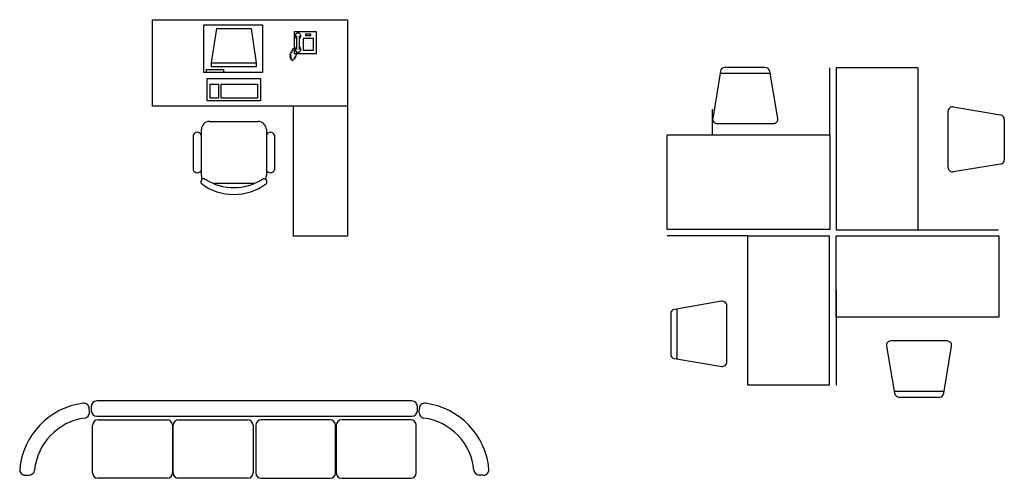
# Model space of a CAD drawing. Header units: inches. Extents: x 100794 to 106273, y 288 to 2276.
# Tile 43 of 149: x 101369 to 101540, y 1973 to 2053. Entities that reach past the tile are written whole.
import ezdxf

# ---------------------------------------------------------------- set-up
doc = ezdxf.new("R2010")
doc.units = ezdxf.units.IN
doc.header["$MEASUREMENT"] = 0
doc.layers.get('0').update_dxf_attribs({"linetype": 'CONTINUOUS'})
doc.layers.add('1', color=7, linetype='CONTINUOUS')

# ---------------------------------------------------------------- blocks, each defined once
blk = doc.blocks.new('RECTANG')
for p, q in [((1, 1), (0, 1)), ((0, 1), (0, 0)), ((1, 0), (1, 1)), ((0, 0), (1, 0))]:
    blk.add_line(p, q)

msp = doc.modelspace()

# ---------------------------------------------------------------- linework, layer by layer
at = {"color": 4}
for p, q in [((101420.30263, 2051.14911), (101416.44132, 2051.14911)), ((101416.44132, 2051.14911), (101416.44132, 2047.33543)), ((101418.40667, 2050.71947), (101418.40667, 2050.49888)), ((101419.36255, 2050.71947), (101418.40667, 2050.71947)), ((101419.36255, 2050.49888), (101419.36255, 2050.71947)), ((101420.30263, 2047.33543), (101420.30263, 2051.14911)), ((101419.80373, 2049.98418), (101418.03902, 2049.98418)), ((101418.03902, 2049.98418), (101418.03902, 2047.92535)), ((101418.40667, 2050.49888), (101419.36255, 2050.49888)), ((101419.80373, 2047.92535), (101419.80373, 2049.98418)), ((101416.44132, 2047.33543), (101420.30263, 2047.33543)), ((101418.03902, 2047.92535), (101419.80373, 2047.92535)), ((101401.23483, 2044.54759), (101404.15393, 2044.54759)), ((101401.23483, 2044.06108), (101401.23483, 2044.54759)), ((101404.15393, 2044.54759), (101404.15393, 2044.06108))]:
    msp.add_line(p, q, dxfattribs=at)
at = {"layer": '1', "color": 4}
for p, q in [((101391.84551, 2053.23755), (101425.72787, 2053.23755)), ((101391.84551, 2038.17873), (101391.84551, 2053.23755)), ((101425.72787, 2053.23755), (101425.72787, 2015.59049)), ((101402.09203, 2045.70814), (101402.9957, 2051.69923)), ((101402.9957, 2051.69923), (101408.97915, 2051.69923)), ((101408.97915, 2051.69923), (101409.85673, 2045.70814)), ((101416.87331, 2050.41282), (101416.87331, 2048.05988)), ((101417.3439, 2050.41282), (101417.3439, 2048.05988)), ((101418.4802, 2049.61653), (101418.4802, 2049.61653)), ((101418.4802, 2049.17535), (101418.4802, 2049.17535)), ((101418.92137, 2049.61653), (101418.92137, 2049.61653)), ((101418.92137, 2049.17535), (101418.92137, 2049.17535)), ((101419.36255, 2049.61653), (101419.36255, 2049.61653)), ((101419.36255, 2049.17535), (101419.36255, 2049.17535)), ((101415.92497, 2047.25223), (101415.64261, 2047.15811)), ((101416.01908, 2047.44047), (101415.73673, 2047.34635)), ((101416.1132, 2047.6287), (101415.83085, 2047.53458)), ((101416.20732, 2047.81694), (101415.92497, 2047.72282)), ((101416.30144, 2048.00517), (101416.01908, 2047.91105)), ((101416.39556, 2048.19341), (101416.1132, 2048.09929)), ((101416.94183, 2047.59947), (101416.77203, 2047.06399)), ((101418.4802, 2048.73418), (101418.4802, 2048.73418)), ((101418.4802, 2048.293), (101418.4802, 2048.293)), ((101418.92137, 2048.73418), (101418.92137, 2048.73418)), ((101418.92137, 2048.293), (101418.92137, 2048.293)), ((101419.36255, 2048.73418), (101419.36255, 2048.73418)), ((101419.36255, 2048.293), (101419.36255, 2048.293)), ((101402.09203, 2045.70814), (101409.85673, 2045.70814)), ((101402.09203, 2045.02021), (101402.09203, 2045.70814)), ((101409.85673, 2045.70814), (101409.85673, 2045.02021)), ((101415.92497, 2047.06399), (101415.64261, 2046.96988)), ((101415.92497, 2046.87576), (101415.64261, 2046.78164)), ((101415.92497, 2046.68752), (101415.64261, 2046.59341)), ((101416.01908, 2046.49929), (101415.73673, 2046.40517)), ((101416.1132, 2046.31105), (101415.83085, 2046.21694)), ((101416.33468, 2046.17703), (101416.05233, 2046.08291)), ((101416.58379, 2046.40517), (101416.30144, 2046.31105)), ((101416.67791, 2046.59341), (101416.39556, 2046.49929)), ((101416.77203, 2046.78164), (101416.48967, 2046.68752)), ((101416.86614, 2046.96988), (101416.58379, 2046.87576)), ((101409.85673, 2045.02021), (101402.09203, 2045.02021)), ((101490.55172, 2044.2568), (101489.20456, 2036.05247)), ((101499.17603, 2043.87019), (101490.49479, 2043.87019)), ((101498.34797, 2044.92016), (101491.31991, 2044.92016)), ((101500.53155, 2036.05814), (101499.1153, 2044.26247)), ((101509.55037, 2033.22033), (101509.55037, 2044.83892)), ((101510.68039, 2044.88385), (101510.68039, 2016.64855)), ((101524.91568, 2044.88385), (101510.68039, 2044.88385)), ((101524.91568, 2016.64855), (101524.91568, 2044.88385)), ((101425.72787, 2038.17873), (101391.84551, 2038.17873)), ((101416.3161, 2015.59049), (101416.3161, 2038.17873)), ((101489.13119, 2037.67707), (101489.13119, 2033.21608)), ((101530.14648, 2027.51592), (101530.14648, 2037.30739)), ((101531.04174, 2038.07472), (101539.24607, 2036.65847)), ((101401.72787, 2035.53223), (101410.19845, 2035.53223)), ((101539.90376, 2035.89114), (101539.90376, 2028.86308)), ((101400.3161, 2026.12047), (101400.3161, 2034.12047)), ((101411.61022, 2034.12047), (101411.61022, 2026.12047)), ((101489.97274, 2035.16288), (101499.76422, 2035.16288)), ((101398.90434, 2033.12047), (101398.90434, 2027.12047)), ((101413.02198, 2033.12047), (101413.02198, 2027.12047)), ((101481.31508, 2016.74975, -4.70588), (101481.31508, 2033.22033, -4.70588)), ((101481.31508, 2033.22033, -4.70588), (101509.55037, 2033.22033, -4.70588)), ((101509.55037, 2033.22033, -4.70588), (101509.55037, 2016.74975, -4.70588)), ((101539.2404, 2028.0949), (101531.03607, 2026.74773)), ((101409.46439, 2024.7087), (101402.46193, 2024.7087)), ((101509.55037, 2016.74975, -4.70588), (101481.31508, 2016.74975, -4.70588)), ((101510.68039, 2016.64855), (101524.91568, 2016.64855)), ((101524.91568, 2016.64855), (101538.91096, 2016.64855)), ((101425.72787, 2015.59049), (101416.3161, 2015.59049)), ((101495.3275, 2015.61512), (101481.30783, 2015.61512)), ((101495.3275, 1989.67022), (101495.3275, 2015.61512)), ((101495.3275, 2015.61512), (101509.44515, 2015.61512)), ((101509.44515, 2015.61512), (101509.44515, 1989.67022)), ((101510.68066, 2015.62043, -6.4), (101538.97253, 2015.62043, -6.4)), ((101510.68066, 2001.50279, -6.4), (101510.68066, 2015.62043, -6.4)), ((101538.97253, 2015.62043, -6.4), (101538.93137, 2001.50279, -6.4)), ((101510.68066, 2006.17104), (101510.68066, 1989.6373)), ((101490.76421, 2004.23659), (101482.55987, 2002.82034)), ((101482.95216, 2002.88107), (101482.95216, 1994.19983)), ((101491.65946, 1993.67778), (101491.65946, 2003.46926)), ((101481.90219, 2002.05301), (101481.90219, 1995.02495)), ((101538.93137, 2001.50279, -6.4), (101510.68066, 2001.50279, -6.4)), ((101519.41196, 1996.43718), (101520.82821, 1988.23284)), ((101529.97077, 1997.33243), (101520.17929, 1997.33243)), ((101529.39179, 1988.23851), (101530.73896, 1996.44284)), ((101482.56554, 1994.25676), (101490.76987, 1992.9096)), ((101509.44515, 1989.67022), (101495.3275, 1989.67022)), ((101520.76749, 1988.62513), (101529.44872, 1988.62513)), ((101521.59554, 1987.57516), (101528.6236, 1987.57516)), ((101380.84592, 1984.88747), (101380.81778, 1985.59584)), ((101381.17614, 1985.95272), (101381.17614, 1985.17928)), ((101436.92102, 1986.8939), (101382.11732, 1986.8939)), ((101437.8622, 1985.17928), (101437.8622, 1985.95272)), ((101438.18626, 1984.88747), (101438.21439, 1985.59584)), ((101382.11732, 1984.2381), (101436.92102, 1984.2381)), ((101381.41474, 1974.3737), (101381.41474, 1982.68278)), ((101382.35591, 1983.62396), (101394.34954, 1983.62396)), ((101395.29072, 1982.68278), (101395.29072, 1974.3737)), ((101395.42193, 1974.3737), (101395.42193, 1982.68278)), ((101396.36311, 1983.62396), (101408.35674, 1983.62396)), ((101409.29792, 1982.68278), (101409.29792, 1974.3737)), ((101409.77001, 1982.68278), (101409.77001, 1974.3737)), ((101422.70482, 1983.62396), (101410.71118, 1983.62396)), ((101423.64599, 1974.3737), (101423.64599, 1982.68278)), ((101423.7772, 1982.68278), (101423.7772, 1974.3737)), ((101436.71201, 1983.62396), (101424.71838, 1983.62396)), ((101437.65319, 1974.3737), (101437.65319, 1982.68278)), ((101369.71101, 1973.9768), (101370.42246, 1974.00506)), ((101449.32117, 1973.9768), (101448.60971, 1974.00506)), ((101394.34954, 1973.43252), (101382.35591, 1973.43252)), ((101408.35674, 1973.43252), (101396.36311, 1973.43252)), ((101410.71118, 1973.43252), (101422.70482, 1973.43252)), ((101424.71838, 1973.43252), (101436.71201, 1973.43252))]:
    msp.add_line(p, q, dxfattribs=at)
for centre, radius, start, end in [((101417.10861, 2050.41282), 0.49325, 298.4914645, 241.5085355), ((101417.10861, 2048.05988), 0.49325, 118.4914645, 61.5085355), ((101491.31991, 2044.14369), 0.77647, 90, 171.623228), ((101498.34797, 2044.14369), 0.77647, 8.7997855, 90), ((101530.92295, 2037.30739), 0.77647, 81.2002145, 180), ((101401.72787, 2034.12047), 1.41176, 90, 180), ((101410.19845, 2034.12047), 1.41176, 0, 90), ((101489.97274, 2035.93935), 0.77647, 171.623228, 270), ((101499.76422, 2035.93935), 0.77647, 270, 8.7997855), ((101539.12729, 2035.89114), 0.77647, 0, 81.2002145), ((101399.61022, 2032.91459), 0.73529, 16.2602047, 163.7397953), ((101412.3161, 2032.91459), 0.73529, 16.2602047, 163.7397953), ((101539.12729, 2028.86308), 0.77647, 278.376772, 0), ((101399.61022, 2027.32635), 0.73529, 196.2602047, 343.7397953), ((101412.3161, 2027.32635), 0.73529, 196.2602047, 343.7397953), ((101530.92295, 2027.51592), 0.77647, 180, 278.376772), ((101400.72998, 2025.01709), 0.51614, 57.9725875, 216.6900646), ((101401.72787, 2026.12047), 1.41176, 180, 207.5844408), ((101405.96316, 2033.26231), 9.24244, 237.5757525, 302.4242475), ((101411.19633, 2025.01709), 0.51614, 323.3099354, 122.0274125), ((101410.19845, 2026.12047), 1.41176, 332.4155592, 0), ((101405.96316, 2032.23812), 9.41176, 233.1301024, 306.8698976), ((101482.67866, 2002.05301), 0.77647, 98.7997855, 180), ((101490.88299, 2003.46926), 0.77647, 0, 98.7997855), ((101520.17929, 1996.55596), 0.77647, 90, 188.7997855), ((101529.97077, 1996.55596), 0.77647, 351.623228, 90), ((101482.67866, 1995.02495), 0.77647, 180, 261.623228), ((101490.88299, 1993.67778), 0.77647, 261.623228, 0), ((101521.59554, 1988.35163), 0.77647, 188.7997855, 270), ((101528.6236, 1988.35163), 0.77647, 270, 351.623228), ((101381.39835, 1973.88735), 12.71101, 97.4250311, 174.9800644), ((101379.87735, 1985.5585), 0.94118, 2.2741757, 97.4250311), ((101382.11732, 1985.95272), 0.94118, 90, 180), ((101436.92102, 1985.95272), 0.94118, 0, 90), ((101439.15482, 1985.5585), 0.94118, 82.5749689, 177.7258243), ((101437.63382, 1973.88735), 12.71101, 5.0199356, 82.5749689), ((101381.39835, 1973.88735), 10.12278, 97.754632, 174.5119184), ((101379.90548, 1984.85013), 0.94118, 277.754632, 2.2741757), ((101382.11732, 1985.17928), 0.94118, 180, 270), ((101436.92102, 1985.17928), 0.94118, 270, 0), ((101439.12669, 1984.85013), 0.94118, 177.7258243, 262.245368), ((101437.63382, 1973.88735), 10.12278, 5.4880816, 82.245368), ((101382.35591, 1982.68278), 0.94118, 90, 180), ((101394.34954, 1982.68278), 0.94118, 0, 90), ((101396.36311, 1982.68278), 0.94118, 90, 180), ((101408.35674, 1982.68278), 0.94118, 0, 90), ((101410.71118, 1982.68278), 0.94118, 90, 180), ((101422.70482, 1982.68278), 0.94118, 0, 90), ((101424.71838, 1982.68278), 0.94118, 90, 180), ((101436.71201, 1982.68278), 0.94118, 0, 90), ((101369.67366, 1974.91724), 0.94118, 174.9800644, 272.2741757), ((101370.38511, 1974.94549), 0.94118, 272.2741757, 354.5119184), ((101382.35591, 1974.3737), 0.94118, 180, 270), ((101394.34954, 1974.3737), 0.94118, 270, 0), ((101396.36311, 1974.3737), 0.94118, 180, 270), ((101408.35674, 1974.3737), 0.94118, 270, 0), ((101410.71118, 1974.3737), 0.94118, 180, 270), ((101422.70482, 1974.3737), 0.94118, 270, 0), ((101424.71838, 1974.3737), 0.94118, 180, 270), ((101436.71201, 1974.3737), 0.94118, 270, 0), ((101448.64706, 1974.94549), 0.94118, 185.4880816, 267.7258243), ((101449.35851, 1974.91724), 0.94118, 267.7258243, 5.0199356)]:
    msp.add_arc(centre, radius, start, end, dxfattribs=at)

# ---------------------------------------------------------------- block references
at = {"color": 4, "extrusion": (0, 0, -1)}
for p, xscale, yscale, zscale in [((-101410.96515, 2044.06108), 10.21683257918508, 8.270769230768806, -10.21683257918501), ((-101410.58506, 2039.1199), 9.243800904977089, 3.892126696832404, -9.243800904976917), ((-101403.28732, 2039.60642), 1.459547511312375, 2.432579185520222, -1.459547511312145), ((-101410.09854, 2039.60642), 6.324705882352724, 2.432579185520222, -6.324705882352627)]:
    msp.add_blockref('RECTANG', p, dxfattribs=dict(at, xscale=xscale, yscale=yscale, zscale=zscale))

doc.saveas('drawing.dxf')
